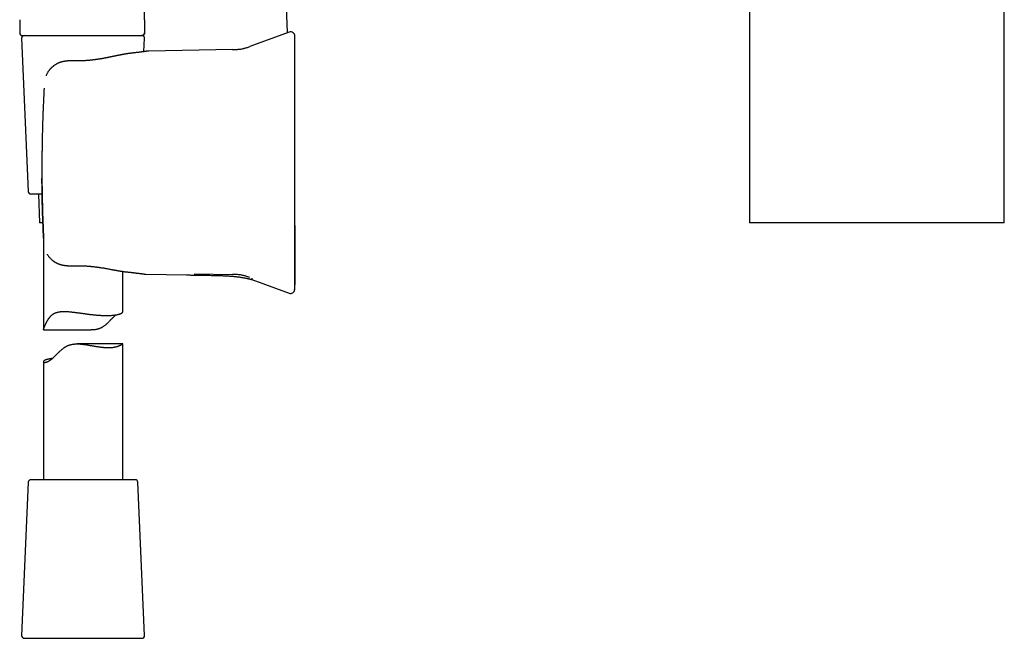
# Model space of a CAD drawing. Header units: millimetres. Extents: x 8 to 651, y 12 to 732.
# Tile 20 of 39: x 119 to 305, y 436 to 553. Entities that reach past the tile are written whole.
import ezdxf

# ---------------------------------------------------------------- set-up
doc = ezdxf.new("R2010")
doc.units = ezdxf.units.MM

msp = doc.modelspace()

# ---------------------------------------------------------------- linework, layer by layer
at = {"color": 7, "linetype": 'Continuous', "lineweight": 30}
for p, q in [((169.6, 550.3), (167.39, 613.64)), ((257.08, 580.77), (257.08, 514.36)), ((305.28, 514.36), (305.28, 580.79)), ((118.93, 552.78), (118.93, 550.28)), ((142.55, 552.78), (142.55, 550.28)), ((119.43, 549.78), (130.12, 549.78)), ((130.12, 549.78), (130.75, 549.78)), ((139.52, 549.78), (142.06, 549.78)), ((169.92, 550.42), (162.5, 547.72)), ((119.3, 549.26), (120.56, 520.26)), ((142.45, 546.74), (142.56, 549.26)), ((159.2, 547.14), (143.36, 546.86)), ((129.33, 545), (129.33, 545)), ((123.54, 539.83), (123.55, 539.83)), ((123.18, 519.78), (121.06, 519.78)), ((122.46, 519.78), (122.65, 514.36)), ((123.43, 511.75), (123.43, 494.14)), ((138.43, 497.51), (138.43, 505.18)), ((142.83, 504.64), (150.48, 504.5)), ((151.98, 504.72), (159.2, 504.59)), ((162.85, 503.65), (169.92, 501.07)), ((123.46, 494.1), (132.44, 494.1)), ((138.42, 491.46), (129.8, 491.46)), ((138.43, 465.78), (138.43, 491.46)), ((123.43, 488.1), (123.43, 465.78)), ((120.56, 465.3), (119.3, 436.3)), ((140.8, 465.78), (121.06, 465.78)), ((142.56, 436.3), (141.3, 465.3)), ((119.8, 435.78), (138.01, 435.78)), ((138.01, 435.78), (142.06, 435.78))]:
    msp.add_line(p, q, dxfattribs=at)
at = {"color": 7, "linetype": 'Continuous', "lineweight": 30, "flags": 128}
msp.add_lwpolyline([(142.55, 552.78), (142.55, 561.28), (142.55, 566.78), (142.55, 572.28), (142.55, 577.78)], dxfattribs=at)
at = {"color": 7, "linetype": 'Continuous', "lineweight": 30}
for centre, radius, start, end in [((119.43, 550.28), 0.5, 180, 270), ((119.8, 549.28), 0.5, 90, 182.4813), ((142.06, 549.28), 0.5, 357.5187, 90), ((170.2, 549.67), 0.8, 0, 110.0029), ((121.06, 520.28), 0.5, 182.4813, 270), ((170.2, 501.82), 0.8, 249.9965, 352.3549), ((121.06, 465.28), 0.5, 90, 177.5187), ((140.8, 465.28), 0.5, 2.4813, 90), ((119.8, 436.28), 0.5, 177.5187, 270), ((142.06, 436.28), 0.5, 270, 2.4813)]:
    msp.add_arc(centre, radius, start, end, dxfattribs=at)
for points, knots in [([(130.75, 549.78), (130.86, 549.78), (131.07, 549.78), (131.39, 549.78), (131.6, 549.78), (131.71, 549.78)], [0, 0, 0, 0, 0.330422, 0.663628, 1, 1, 1, 1]), ([(131.71, 549.78), (131.79, 549.78), (131.96, 549.78), (132.18, 549.78), (132.37, 549.78), (132.55, 549.78), (132.8, 549.78), (133.14, 549.78), (133.49, 549.78), (133.79, 549.78), (134.01, 549.78), (134.21, 549.78), (134.42, 549.78), (134.66, 549.78), (134.83, 549.78), (134.93, 549.78)], [0, 0, 0, 0, 0.078372, 0.146261, 0.20367, 0.250835, 0.309977, 0.433152, 0.562782, 0.637118, 0.708845, 0.771182, 0.833054, 0.909324, 1, 1, 1, 1]), ([(134.93, 549.78), (134.98, 549.78), (135.07, 549.78), (135.2, 549.78), (135.33, 549.78), (135.47, 549.78), (135.6, 549.78), (135.73, 549.78), (135.9, 549.78), (136.11, 549.78), (136.34, 549.78), (136.49, 549.78), (136.56, 549.78)], [0, 0, 0, 0, 0.0840016, 0.1641894, 0.2405677, 0.3224219, 0.4029358, 0.4808684, 0.5637936, 0.715391, 0.860749, 1, 1, 1, 1]), ([(136.56, 549.78), (136.61, 549.78), (136.72, 549.78), (136.86, 549.78), (136.99, 549.78), (137.1, 549.78), (137.21, 549.78), (137.38, 549.78), (137.61, 549.78), (137.91, 549.78), (138.22, 549.78), (138.53, 549.78), (138.87, 549.78), (139.23, 549.78), (139.6, 549.78), (139.94, 549.78), (140.27, 549.78), (140.54, 549.78), (140.76, 549.78), (140.95, 549.78), (141.12, 549.78), (141.28, 549.78), (141.42, 549.78), (141.55, 549.78), (141.67, 549.78), (141.77, 549.78), (141.86, 549.78), (141.92, 549.78), (141.96, 549.78), (141.99, 549.78), (142, 549.78), (142.02, 549.78), (142.02, 549.78), (142.03, 549.78), (142.04, 549.78), (142.05, 549.78), (142.05, 549.78)], [0, 0, 0, 0, 0.016499, 0.03118, 0.044043, 0.05509, 0.065226, 0.078016, 0.1088, 0.139944, 0.176578, 0.213224, 0.249931, 0.299714, 0.349481, 0.39936, 0.449477, 0.499957, 0.535598, 0.571189, 0.606776, 0.642404, 0.678119, 0.713964, 0.749984, 0.786243, 0.82151, 0.855835, 0.888881, 0.904151, 0.92022, 0.937093, 0.948968, 0.963333, 0.980343, 1, 1, 1, 1]), ([(142.05, 549.78), (142.05, 549.78), (142.06, 549.78), (142.07, 549.78), (142.09, 549.78), (142.1, 549.78), (142.11, 549.79), (142.12, 549.79), (142.13, 549.79), (142.15, 549.79), (142.16, 549.79), (142.17, 549.8), (142.19, 549.8), (142.21, 549.81), (142.25, 549.83), (142.3, 549.85), (142.35, 549.89), (142.4, 549.93), (142.44, 549.98), (142.48, 550.04), (142.5, 550.08), (142.52, 550.12), (142.52, 550.15), (142.53, 550.19), (142.54, 550.23), (142.54, 550.26), (142.54, 550.28)], [0, 0, 0, 0, 0.082036, 0.153608, 0.214815, 0.265822, 0.306929, 0.327854, 0.345408, 0.360053, 0.372582, 0.385855, 0.404678, 0.424992, 0.450268, 0.512319, 0.574373, 0.636509, 0.698605, 0.760596, 0.821044, 0.844752, 0.873408, 0.909261, 0.951722, 1, 1, 1, 1]), ([(142.55, 550.28), (142.55, 550.26), (142.55, 550.22), (142.53, 550.16), (142.52, 550.1), (142.49, 550.05), (142.47, 550.01), (142.44, 549.97), (142.4, 549.93), (142.36, 549.89), (142.32, 549.86), (142.28, 549.84), (142.23, 549.81), (142.17, 549.8), (142.11, 549.78), (142.07, 549.78), (142.05, 549.78)], [0, 0, 0, 0, 0.076805, 0.156939, 0.239951, 0.303775, 0.368607, 0.434128, 0.5, 0.565872, 0.631393, 0.696225, 0.760049, 0.843061, 0.923195, 1, 1, 1, 1]), ([(170.99, 501.72), (170.99, 501.72), (170.99, 501.72), (170.99, 501.73), (170.99, 501.74), (170.99, 501.75), (170.99, 501.75), (170.99, 501.76), (170.99, 501.77), (170.99, 501.78), (171, 501.79), (171, 501.8), (171, 501.81), (171, 501.82), (171, 501.83), (171, 501.84), (171, 501.84), (171, 501.85), (171, 501.85), (171, 501.87), (171.01, 501.88), (171.01, 501.9), (171.01, 501.91), (171.01, 501.91), (171.01, 501.92), (171.01, 501.93), (171.01, 501.94), (171.02, 501.95), (171.02, 501.98), (171.02, 502), (171.02, 502.03), (171.02, 502.06), (171.02, 502.09), (171.03, 502.12), (171.03, 502.15), (171.03, 502.19), (171.03, 502.23), (171.03, 502.29), (171.03, 502.36), (171.03, 502.43), (171.03, 502.52), (171.03, 502.63), (171.04, 502.77), (171.04, 502.89), (171.04, 502.98), (171.04, 503.06), (171.04, 503.12), (171.04, 503.19), (171.04, 503.25), (171.04, 503.31), (171.04, 503.37), (171.04, 503.42), (171.05, 503.47), (171.05, 503.52), (171.05, 503.56), (171.05, 503.6), (171.05, 503.64), (171.05, 503.68), (171.05, 503.72), (171.05, 503.75), (171.05, 503.78), (171.05, 503.8), (171.05, 503.81), (171.05, 503.83), (171.05, 503.84), (171.05, 503.84), (171.05, 503.85), (171.05, 503.86), (171.05, 503.86), (171.05, 503.87), (171.05, 503.88), (171.05, 503.89), (171.05, 503.89), (171.05, 503.9), (171.05, 503.91), (171.05, 503.92), (171.06, 503.93), (171.06, 503.94), (171.06, 503.95), (171.06, 503.96), (171.06, 503.97), (171.06, 503.98), (171.06, 503.99), (171.06, 503.99), (171.06, 504), (171.06, 504), (171.06, 504.01), (171.06, 504.02), (171.06, 504.03), (171.06, 504.06), (171.06, 504.09), (171.06, 504.13), (171.06, 504.17), (171.06, 504.22), (171.07, 504.28), (171.07, 504.35), (171.07, 504.42), (171.07, 504.5), (171.07, 504.59), (171.07, 504.7), (171.08, 504.81), (171.08, 504.94), (171.08, 505.05), (171.08, 505.15), (171.08, 505.24), (171.08, 505.32), (171.08, 505.4), (171.08, 505.48), (171.09, 505.56), (171.09, 505.64), (171.09, 505.72), (171.09, 505.78), (171.09, 505.83), (171.09, 505.87), (171.09, 505.91), (171.09, 505.93), (171.09, 505.96), (171.09, 505.97), (171.09, 505.99), (171.09, 506), (171.09, 506.01), (171.09, 506.04), (171.09, 506.07), (171.09, 506.1), (171.09, 506.13), (171.09, 506.16), (171.09, 506.23), (171.09, 506.34), (171.09, 506.49), (171.09, 506.66), (171.09, 506.85), (171.09, 507.05), (171.09, 507.27), (171.09, 507.51), (171.09, 507.72), (171.08, 507.92), (171.08, 508.09), (171.08, 508.26), (171.08, 508.42), (171.08, 508.57), (171.08, 508.73), (171.07, 508.89), (171.07, 509.04), (171.07, 509.19), (171.07, 509.33), (171.07, 509.45), (171.07, 509.57), (171.07, 509.67), (171.07, 509.76), (171.06, 509.85), (171.06, 509.92), (171.06, 509.98), (171.06, 510.04), (171.06, 510.09), (171.06, 510.16), (171.06, 510.23), (171.06, 510.33), (171.06, 510.43), (171.06, 510.55), (171.06, 510.68), (171.06, 510.82), (171.05, 510.97), (171.05, 511.14), (171.05, 511.33), (171.05, 511.53), (171.05, 511.75), (171.05, 511.98), (171.05, 512.22), (171.04, 512.47), (171.04, 512.73), (171.04, 513.01), (171.04, 513.3), (171.04, 513.61), (171.03, 513.93), (171.03, 514.26), (171.03, 514.61), (171.03, 514.97), (171.03, 515.34), (171.03, 515.72), (171.02, 516.12), (171.02, 516.53), (171.02, 516.96), (171.02, 517.4), (171.02, 517.84), (171.02, 518.3), (171.02, 518.77), (171.01, 519.25), (171.01, 519.75), (171.01, 520.26), (171.01, 520.79), (171.01, 521.33), (171.01, 521.88), (171.01, 522.45), (171.01, 523.03), (171.01, 523.61), (171.01, 524.19), (171.01, 524.77), (171.01, 525.36), (171, 525.96), (171, 526.57), (171, 527.18), (171, 527.79), (171, 528.39), (171, 529.01), (171, 529.64), (171, 530.28), (171, 530.92), (171, 531.58), (171, 532.25), (171, 532.93), (171, 533.61), (171, 534.3), (171, 535), (171, 535.7), (171, 536.42), (171, 537.15), (171, 537.9), (171, 538.66), (171, 539.43), (171, 540.2), (171, 540.98), (171, 541.76), (171, 542.56), (171, 543.41), (171, 544.33), (171, 545.31), (171, 546.31), (171, 547.32), (171, 548.22), (171, 548.77), (171, 548.99)], [0, 0, 0, 0, 0.0000585, 0.0002547, 0.0004127, 0.0005812, 0.0007179, 0.0008493, 0.0009875, 0.0013221, 0.0017749, 0.0023667, 0.0031684, 0.004147, 0.0053056, 0.0066461, 0.0081695, 0.0098768, 0.0117057, 0.0216552, 0.0303552, 0.0388822, 0.0410081, 0.043123, 0.0452266, 0.0472393, 0.049103, 0.0508235, 0.0524081, 0.053866, 0.0552091, 0.0561503, 0.0570432, 0.057897, 0.0587223, 0.0595309, 0.0603351, 0.0615584, 0.0628089, 0.0640861, 0.0653935, 0.0678027, 0.0703357, 0.0730076, 0.0743812, 0.0757426, 0.0771136, 0.0785175, 0.0799763, 0.0815093, 0.0831336, 0.0848632, 0.0867099, 0.0886833, 0.0907914, 0.0930406, 0.0957338, 0.0986169, 0.1016949, 0.104972, 0.1084515, 0.1121362, 0.1147348, 0.1174281, 0.1202169, 0.1231016, 0.1260827, 0.129132, 0.132071, 0.1357497, 0.1391801, 0.1423624, 0.1452967, 0.147983, 0.1504215, 0.1526123, 0.1545558, 0.1562524, 0.1577025, 0.1589071, 0.1598679, 0.1604305, 0.1608606, 0.161165, 0.1612757, 0.1613655, 0.1614059, 0.1615968, 0.1618406, 0.1622858, 0.1628813, 0.1636378, 0.16456, 0.1656506, 0.1669112, 0.1683427, 0.1699459, 0.1717212, 0.173669, 0.1760556, 0.1786592, 0.18148, 0.1845182, 0.1865296, 0.1884801, 0.1903248, 0.1920637, 0.1936967, 0.1958345, 0.1977588, 0.1994697, 0.2009671, 0.2019918, 0.2028853, 0.2036477, 0.204279, 0.2047793, 0.2051487, 0.2053875, 0.2055616, 0.2058809, 0.2063767, 0.2069831, 0.2075982, 0.2082207, 0.2088509, 0.2094886, 0.2122285, 0.2151062, 0.2181376, 0.2218176, 0.2257099, 0.2298176, 0.2341432, 0.2386888, 0.2417852, 0.2449714, 0.2480934, 0.251082, 0.2539373, 0.2566591, 0.2597492, 0.2626473, 0.2653532, 0.2678671, 0.2701888, 0.2722822, 0.2741902, 0.2759129, 0.2774503, 0.2788253, 0.2800083, 0.2809991, 0.2819316, 0.2829686, 0.2844852, 0.2861818, 0.2880582, 0.2902684, 0.292685, 0.2953082, 0.2981379, 0.3011742, 0.3046849, 0.3084365, 0.3124289, 0.3166622, 0.3211363, 0.325765, 0.3306259, 0.3357192, 0.3410448, 0.3467186, 0.3526342, 0.3587917, 0.3651912, 0.3718325, 0.3787157, 0.3858408, 0.3931915, 0.400783, 0.4086153, 0.4166885, 0.4250025, 0.4334025, 0.4420348, 0.4508994, 0.4599963, 0.4695183, 0.4792823, 0.4892881, 0.4995358, 0.5100254, 0.5207569, 0.5317303, 0.5421674, 0.5528142, 0.5636708, 0.5747373, 0.5860135, 0.5974995, 0.6085214, 0.6197297, 0.6311246, 0.642706, 0.6544738, 0.6664282, 0.6785691, 0.6908965, 0.7034104, 0.7161109, 0.728766, 0.7416011, 0.7546161, 0.767811, 0.7814306, 0.7952368, 0.8092294, 0.8234086, 0.8377742, 0.8520649, 0.8665355, 0.881186, 0.8960164, 0.9139062, 0.932051, 0.9504507, 0.9691055, 0.9880152, 1, 1, 1, 1]), ([(171, 548.67), (171, 548.72), (171, 548.81), (171, 548.93), (171, 549.05), (171, 549.15), (171, 549.25), (171, 549.33), (171, 549.41), (171, 549.47), (171, 549.53), (171, 549.58), (171, 549.63), (171, 549.65), (171, 549.67), (171, 549.67), (171, 549.67)], [0, 0, 0, 0, 0.070338, 0.140634, 0.210895, 0.281127, 0.351338, 0.42028, 0.489216, 0.55815, 0.627091, 0.70918, 0.791298, 0.873457, 0.955667, 1, 1, 1, 1]), ([(171, 539.74), (171, 539.87), (171, 540.12), (171, 540.49), (171, 540.86), (171, 541.23), (171, 541.57), (171, 541.88), (171, 542.16), (171, 542.43), (171, 542.71), (171, 542.98), (171, 543.26), (171, 543.53), (171, 543.81), (171, 544.07), (171, 544.34), (171, 544.61), (171, 544.89), (171, 545.18), (171, 545.45), (171, 545.71), (171, 545.94), (171, 546.15), (171, 546.36), (171, 546.56), (171, 546.75), (171, 546.93), (171, 547.09), (171, 547.25), (171, 547.4), (171, 547.54), (171, 547.69), (171, 547.84), (171, 547.99), (171, 548.12), (171, 548.25), (171, 548.36), (171, 548.46), (171, 548.54), (171, 548.61), (171, 548.65), (171, 548.67)], [0, 0, 0, 0, 0.0281594, 0.0562594, 0.0843344, 0.1124189, 0.1405109, 0.1625208, 0.1844875, 0.2064279, 0.228359, 0.250298, 0.2736711, 0.2969706, 0.3202178, 0.343434, 0.3666404, 0.3900217, 0.4176049, 0.4451107, 0.4725764, 0.5000397, 0.5233192, 0.5466063, 0.5699238, 0.5932946, 0.6167415, 0.6400392, 0.6618995, 0.683782, 0.7057047, 0.7276855, 0.7497419, 0.7776272, 0.8055236, 0.8334663, 0.8614903, 0.8895867, 0.9171547, 0.9447244, 0.9723286, 1, 1, 1, 1]), ([(139.87, 546.42), (139.84, 546.42), (139.8, 546.41), (139.73, 546.4), (139.67, 546.4), (139.62, 546.39), (139.56, 546.38), (139.51, 546.37), (139.46, 546.37), (139.42, 546.36), (139.39, 546.36), (139.37, 546.36), (139.34, 546.35), (139.31, 546.35), (139.27, 546.34), (139.22, 546.33), (139.16, 546.32), (139.07, 546.31), (138.99, 546.3), (138.91, 546.28), (138.85, 546.27), (138.8, 546.27), (138.76, 546.26), (138.73, 546.25), (138.7, 546.25), (138.67, 546.24), (138.64, 546.24), (138.61, 546.23), (138.56, 546.22), (138.51, 546.21), (138.46, 546.2), (138.41, 546.19), (138.35, 546.18), (138.27, 546.17), (138.19, 546.15), (138.12, 546.14), (138.05, 546.13), (137.99, 546.11), (137.94, 546.1), (137.88, 546.09), (137.83, 546.08), (137.76, 546.07), (137.68, 546.05), (137.59, 546.03), (137.49, 546.01), (137.39, 545.99), (137.28, 545.97), (137.18, 545.95), (137.1, 545.93), (137.03, 545.92), (136.96, 545.9), (136.89, 545.89), (136.83, 545.87), (136.77, 545.86), (136.72, 545.85), (136.68, 545.84), (136.66, 545.84), (136.64, 545.84), (136.62, 545.83), (136.59, 545.82), (136.55, 545.82), (136.51, 545.81), (136.45, 545.8), (136.39, 545.78), (136.33, 545.77), (136.25, 545.75), (136.14, 545.73), (136.01, 545.7), (135.89, 545.68), (135.77, 545.66), (135.65, 545.63), (135.54, 545.61), (135.41, 545.58), (135.27, 545.56), (135.1, 545.52), (134.91, 545.49), (134.74, 545.46), (134.59, 545.43), (134.47, 545.41), (134.36, 545.39), (134.26, 545.37), (134.16, 545.36), (134.08, 545.34), (134.01, 545.33), (133.95, 545.32), (133.89, 545.32), (133.85, 545.31), (133.82, 545.3), (133.79, 545.3), (133.78, 545.3), (133.76, 545.29), (133.73, 545.29), (133.7, 545.29), (133.67, 545.28), (133.63, 545.28), (133.58, 545.27), (133.52, 545.26), (133.46, 545.25), (133.38, 545.24), (133.3, 545.23), (133.19, 545.22), (133.08, 545.2), (132.96, 545.19), (132.83, 545.17), (132.69, 545.15), (132.54, 545.14), (132.38, 545.12), (132.21, 545.1), (132.03, 545.08), (131.84, 545.07), (131.64, 545.05), (131.43, 545.04), (131.21, 545.02), (130.99, 545.01), (130.77, 545), (130.55, 545), (130.32, 544.99), (130.08, 544.99), (129.84, 544.99), (129.59, 544.99), (129.42, 544.99), (129.33, 545)], [0, 0, 0, 0, 0.008371, 0.016065, 0.023093, 0.029786, 0.036318, 0.04269, 0.048683, 0.052612, 0.055814, 0.058436, 0.061422, 0.064939, 0.068987, 0.073566, 0.08249, 0.091828, 0.101545, 0.111639, 0.117077, 0.12229, 0.126891, 0.130881, 0.134262, 0.137033, 0.139764, 0.143437, 0.148141, 0.153795, 0.159525, 0.165088, 0.170485, 0.179951, 0.188855, 0.19706, 0.203743, 0.209822, 0.215392, 0.221044, 0.226881, 0.233014, 0.241575, 0.250987, 0.261249, 0.272096, 0.283219, 0.294618, 0.301465, 0.308406, 0.315443, 0.322564, 0.329136, 0.334786, 0.339516, 0.343325, 0.345571, 0.347325, 0.34937, 0.352099, 0.355512, 0.359609, 0.365303, 0.371273, 0.377123, 0.382851, 0.396005, 0.408477, 0.42027, 0.431236, 0.44198, 0.453224, 0.464976, 0.477233, 0.494037, 0.511688, 0.530192, 0.541091, 0.552004, 0.56218, 0.571575, 0.58019, 0.588029, 0.594013, 0.59945, 0.60434, 0.608614, 0.611154, 0.61289, 0.614351, 0.616064, 0.618316, 0.620892, 0.62387, 0.6275, 0.631802, 0.636777, 0.642423, 0.64874, 0.65678, 0.665696, 0.675485, 0.686147, 0.697682, 0.710088, 0.723365, 0.73722, 0.751909, 0.767432, 0.783787, 0.800974, 0.818991, 0.837838, 0.857513, 0.875885, 0.894921, 0.91462, 0.934981, 0.956, 0.977674, 1, 1, 1, 1]), ([(143.25, 546.85), (143.25, 546.85), (143.25, 546.85), (143.24, 546.85), (143.22, 546.85), (143.2, 546.85), (143.17, 546.84), (143.14, 546.84), (143.11, 546.83), (143.07, 546.83), (143.02, 546.82), (142.98, 546.81), (142.93, 546.81), (142.88, 546.8), (142.83, 546.79), (142.78, 546.79), (142.73, 546.78), (142.68, 546.77), (142.62, 546.76), (142.57, 546.76), (142.52, 546.75), (142.47, 546.74), (142.4, 546.73), (142.32, 546.72), (142.2, 546.71), (142.08, 546.69), (141.94, 546.67), (141.78, 546.65), (141.62, 546.63), (141.44, 546.61), (141.26, 546.58), (141.07, 546.56), (140.89, 546.54), (140.71, 546.52), (140.57, 546.5), (140.47, 546.49), (140.4, 546.48), (140.34, 546.47), (140.28, 546.47), (140.22, 546.46), (140.17, 546.45), (140.13, 546.45), (140.1, 546.45), (140.08, 546.44), (140.07, 546.44), (140.06, 546.44), (140.04, 546.44), (140.02, 546.44), (139.99, 546.43), (139.96, 546.43), (139.91, 546.42), (139.88, 546.42), (139.87, 546.42)], [0, 0, 0, 0, 0.031839, 0.062734, 0.092682, 0.121679, 0.149719, 0.176801, 0.20292, 0.228075, 0.253391, 0.277643, 0.300831, 0.322955, 0.344012, 0.364004, 0.384598, 0.403925, 0.421986, 0.438782, 0.454549, 0.470371, 0.486384, 0.516243, 0.546802, 0.578065, 0.61297, 0.648706, 0.685266, 0.722455, 0.759214, 0.795368, 0.830908, 0.861059, 0.890743, 0.902276, 0.913729, 0.924566, 0.934453, 0.94339, 0.951378, 0.958419, 0.964514, 0.966434, 0.968237, 0.969923, 0.972096, 0.975447, 0.979884, 0.985456, 0.992162, 1, 1, 1, 1]), ([(143.36, 546.86), (143.34, 546.86), (143.31, 546.86), (143.27, 546.86), (143.25, 546.85)], [0, 0, 0, 0, 0.455022, 1, 1, 1, 1]), ([(159.2, 547.14), (159.29, 547.14), (159.47, 547.14), (159.74, 547.15), (160.01, 547.16), (160.27, 547.18), (160.54, 547.2), (160.81, 547.24), (161.07, 547.28), (161.32, 547.34), (161.56, 547.4), (161.8, 547.47), (162.03, 547.55), (162.27, 547.63), (162.42, 547.69), (162.5, 547.72)], [0, 0, 0, 0, 0.079811, 0.159653, 0.239557, 0.319581, 0.399821, 0.480268, 0.5607, 0.63423, 0.7075, 0.780637, 0.853741, 0.926859, 1, 1, 1, 1]), ([(129.33, 544.99), (129.27, 545), (129.16, 545), (128.99, 545), (128.83, 545), (128.69, 545), (128.55, 545), (128.43, 545), (128.31, 544.99), (128.21, 544.99), (128.12, 544.98), (128.05, 544.98), (127.98, 544.97), (127.92, 544.97), (127.88, 544.97), (127.85, 544.96), (127.82, 544.96), (127.8, 544.96), (127.78, 544.96), (127.75, 544.95), (127.72, 544.95), (127.68, 544.94), (127.64, 544.94), (127.59, 544.93), (127.53, 544.92), (127.46, 544.91), (127.38, 544.9), (127.29, 544.88), (127.18, 544.86), (127.08, 544.84), (126.99, 544.82), (126.91, 544.8), (126.84, 544.78), (126.78, 544.76), (126.73, 544.75), (126.68, 544.73), (126.63, 544.72), (126.57, 544.7), (126.5, 544.67), (126.42, 544.64), (126.31, 544.6), (126.18, 544.54), (126.04, 544.47), (125.89, 544.4), (125.74, 544.31), (125.61, 544.23), (125.52, 544.16), (125.46, 544.12), (125.41, 544.09), (125.36, 544.05), (125.33, 544.02), (125.3, 544), (125.27, 543.98), (125.26, 543.97), (125.24, 543.95), (125.21, 543.94), (125.19, 543.91), (125.15, 543.88), (125.11, 543.85), (125.07, 543.81), (125.02, 543.77), (124.97, 543.72), (124.92, 543.67), (124.85, 543.61), (124.77, 543.53), (124.68, 543.42), (124.58, 543.31), (124.48, 543.19), (124.38, 543.05), (124.28, 542.91), (124.19, 542.76), (124.1, 542.59), (124.02, 542.42), (123.95, 542.27), (123.92, 542.18), (123.91, 542.16)], [0, 0, 0, 0, 0.0263623, 0.0511171, 0.0742488, 0.0957454, 0.1155976, 0.1337978, 0.1503396, 0.165217, 0.1784244, 0.1899562, 0.1998068, 0.2079712, 0.2138505, 0.2186172, 0.2227195, 0.2261659, 0.2289666, 0.2323142, 0.2370086, 0.2424978, 0.2491248, 0.256894, 0.265811, 0.2757412, 0.2855854, 0.3023658, 0.3181181, 0.3328275, 0.3464714, 0.3590157, 0.3701541, 0.3786542, 0.3860274, 0.3935854, 0.4021525, 0.4117399, 0.4221302, 0.432775, 0.4529103, 0.4738828, 0.495748, 0.5218161, 0.549213, 0.5779393, 0.5890533, 0.6002555, 0.6103857, 0.6190938, 0.6263704, 0.6322087, 0.6366044, 0.6395547, 0.6428707, 0.6475508, 0.653613, 0.6605797, 0.668772, 0.6781895, 0.6884052, 0.6989336, 0.7097705, 0.7209119, 0.7421108, 0.7642775, 0.7873644, 0.813055, 0.8396492, 0.8670476, 0.8951885, 0.9239864, 0.9557396, 0.9881523, 1, 1, 1, 1]), ([(123.54, 539.83), (123.51, 539.22), (123.45, 538.01), (123.37, 536.18), (123.3, 534.36), (123.24, 532.53), (123.2, 530.7), (123.17, 529.48), (123.16, 528.87)], [0, 0, 0, 0, 0.166677, 0.333339, 0.499994, 0.66665, 0.833316, 1, 1, 1, 1]), ([(171, 511.75), (171, 512.07), (171, 512.73), (171, 513.71), (171, 514.69), (171, 515.67), (171, 516.64), (171, 517.61), (171, 518.58), (171, 519.54), (171, 520.57), (171, 521.66), (171, 522.81), (171, 523.97), (171, 525.12), (171, 526.28), (171, 527.43), (171, 528.59), (171, 529.74), (171, 530.89), (171, 532.04), (171, 533.19), (171, 534.32), (171, 535.42), (171, 536.5), (171, 537.58), (171, 538.66), (171, 539.38), (171, 539.74)], [0, 0, 0, 0, 0.035169, 0.070317, 0.105447, 0.140564, 0.175669, 0.21014, 0.244608, 0.279075, 0.313546, 0.35459, 0.395649, 0.436729, 0.477834, 0.518961, 0.560066, 0.601145, 0.642203, 0.683248, 0.724283, 0.765316, 0.80635, 0.845047, 0.883756, 0.922481, 0.961228, 1, 1, 1, 1]), ([(123.16, 528.87), (123.16, 528.58), (123.15, 528.01), (123.14, 527.14), (123.14, 526.27), (123.13, 525.4), (123.13, 524.54), (123.13, 523.67), (123.14, 523.09), (123.14, 522.8)], [0, 0, 0, 0, 0.142929, 0.285786, 0.428599, 0.571397, 0.71421, 0.857068, 1, 1, 1, 1]), ([(123.14, 522.8), (123.14, 522.26), (123.15, 521.17), (123.18, 519.55), (123.21, 517.93), (123.26, 516.31), (123.31, 514.68), (123.37, 513.06), (123.42, 511.98), (123.44, 511.44)], [0, 0, 0, 0, 0.142876, 0.285734, 0.428582, 0.571426, 0.714273, 0.857129, 1, 1, 1, 1]), ([(123.44, 511.44), (123.43, 511.81), (123.39, 512.54), (123.35, 513.64), (123.31, 514.73), (123.27, 515.8), (123.24, 516.87), (123.21, 517.91), (123.19, 518.92), (123.17, 519.9), (123.16, 520.87), (123.15, 521.84), (123.14, 522.48), (123.14, 522.8)], [0, 0, 0, 0, 0.09735, 0.193872, 0.289565, 0.384431, 0.47847, 0.571682, 0.658812, 0.745208, 0.830871, 0.915801, 1, 1, 1, 1]), ([(123.32, 514.36), (123.3, 514.36), (123.25, 514.36), (123.17, 514.36), (123.09, 514.36), (123.02, 514.36), (122.97, 514.36), (122.91, 514.36), (122.87, 514.36), (122.83, 514.36), (122.79, 514.36), (122.76, 514.36), (122.72, 514.36), (122.69, 514.36), (122.67, 514.36), (122.66, 514.36), (122.65, 514.36), (122.65, 514.36), (122.65, 514.36)], [0, 0, 0, 0, 0.04243, 0.120857, 0.199277, 0.258433, 0.317588, 0.376789, 0.435991, 0.494246, 0.552502, 0.610801, 0.6691, 0.751278, 0.833464, 0.915642, 0.998103, 1, 1, 1, 1]), ([(305.28, 514.36), (305.28, 514.36), (305.28, 514.36), (305.27, 514.36), (305.25, 514.36), (305.21, 514.36), (305.17, 514.36), (305.11, 514.36), (305.03, 514.36), (304.95, 514.36), (304.85, 514.36), (304.74, 514.36), (304.61, 514.36), (304.48, 514.36), (304.33, 514.36), (304.18, 514.36), (304.02, 514.36), (303.84, 514.36), (303.65, 514.36), (303.46, 514.36), (303.25, 514.36), (303.03, 514.36), (302.8, 514.36), (302.55, 514.36), (302.29, 514.36), (302.01, 514.36), (301.73, 514.36), (301.43, 514.36), (301.12, 514.36), (300.82, 514.36), (300.5, 514.36), (300.18, 514.36), (299.85, 514.36), (299.51, 514.36), (299.16, 514.36), (298.8, 514.36), (298.43, 514.36), (298.05, 514.36), (297.66, 514.36), (297.25, 514.36), (296.83, 514.36), (296.4, 514.36), (295.96, 514.36), (295.53, 514.36), (295.09, 514.36), (294.65, 514.36), (294.2, 514.36), (293.75, 514.36), (293.29, 514.36), (292.83, 514.36), (292.36, 514.36), (291.88, 514.36), (291.4, 514.36), (290.91, 514.36), (290.4, 514.36), (289.88, 514.36), (289.36, 514.36), (288.83, 514.36), (288.3, 514.36), (287.78, 514.36), (287.27, 514.36), (286.75, 514.36), (286.23, 514.36), (285.7, 514.36), (285.18, 514.36), (284.65, 514.36), (284.12, 514.36), (283.59, 514.36), (283.05, 514.36), (282.5, 514.36), (281.94, 514.36), (281.38, 514.36), (280.82, 514.36), (280.27, 514.36), (279.72, 514.36), (279.19, 514.36), (278.66, 514.36), (278.13, 514.36), (277.6, 514.36), (277.08, 514.36), (276.55, 514.36), (276.03, 514.36), (275.51, 514.36), (274.98, 514.36), (274.45, 514.36), (273.92, 514.36), (273.38, 514.36), (272.85, 514.36), (272.34, 514.36), (271.84, 514.36), (271.35, 514.36), (270.86, 514.36), (270.38, 514.36), (269.91, 514.36), (269.44, 514.36), (268.98, 514.36), (268.53, 514.36), (268.07, 514.36), (267.62, 514.36), (267.17, 514.36), (266.72, 514.36), (266.28, 514.36), (265.84, 514.36), (265.42, 514.36), (265.01, 514.36), (264.62, 514.36), (264.24, 514.36), (263.86, 514.36), (263.5, 514.36), (263.14, 514.36), (262.79, 514.36), (262.45, 514.36), (262.12, 514.36), (261.8, 514.36), (261.47, 514.36), (261.16, 514.36), (260.85, 514.36), (260.56, 514.36), (260.28, 514.36), (260.01, 514.36), (259.76, 514.36), (259.52, 514.36), (259.3, 514.36), (259.08, 514.36), (258.87, 514.36), (258.68, 514.36), (258.49, 514.36), (258.32, 514.36), (258.15, 514.36), (258, 514.36), (257.85, 514.36), (257.72, 514.36), (257.59, 514.36), (257.49, 514.36), (257.4, 514.36), (257.32, 514.36), (257.25, 514.36), (257.19, 514.36), (257.15, 514.36), (257.11, 514.36), (257.09, 514.36), (257.08, 514.36), (257.08, 514.36), (257.08, 514.36)], [0, 0, 0, 0, 0.003485, 0.010515, 0.017544, 0.024577, 0.03161, 0.038643, 0.045672, 0.053065, 0.06046, 0.067857, 0.075252, 0.082645, 0.089674, 0.096705, 0.103737, 0.110768, 0.117797, 0.124826, 0.131858, 0.13889, 0.145922, 0.152951, 0.160342, 0.167736, 0.175131, 0.182525, 0.189916, 0.196948, 0.203983, 0.211018, 0.218053, 0.225085, 0.232117, 0.239152, 0.246188, 0.253223, 0.260256, 0.26765, 0.275047, 0.282445, 0.289842, 0.297236, 0.304276, 0.311319, 0.318363, 0.325406, 0.332446, 0.339486, 0.346529, 0.353573, 0.360616, 0.367657, 0.375059, 0.382463, 0.389869, 0.397274, 0.404676, 0.411724, 0.418775, 0.425826, 0.432877, 0.439925, 0.446973, 0.454024, 0.461075, 0.468126, 0.475174, 0.482583, 0.489996, 0.497409, 0.504822, 0.512231, 0.519275, 0.526322, 0.53337, 0.540417, 0.547461, 0.554505, 0.561552, 0.568599, 0.575646, 0.58269, 0.590096, 0.597504, 0.604913, 0.612322, 0.619727, 0.626761, 0.633798, 0.640836, 0.647873, 0.654907, 0.661941, 0.668978, 0.676015, 0.683052, 0.690086, 0.697481, 0.70488, 0.71228, 0.719678, 0.727074, 0.734104, 0.741137, 0.748171, 0.755204, 0.762235, 0.769265, 0.776298, 0.783331, 0.790364, 0.797394, 0.804787, 0.812183, 0.81958, 0.826976, 0.834369, 0.841398, 0.848429, 0.855461, 0.862492, 0.86952, 0.876549, 0.88358, 0.890613, 0.897644, 0.904673, 0.912064, 0.919457, 0.926852, 0.934246, 0.941637, 0.94867, 0.955704, 0.96274, 0.969775, 0.976807, 0.98384, 0.990875, 0.997911, 1, 1, 1, 1]), ([(171, 502.82), (171, 502.84), (171, 502.88), (171, 502.95), (171, 503.04), (171, 503.14), (171, 503.24), (171, 503.35), (171, 503.45), (171, 503.56), (171, 503.68), (171, 503.81), (171, 503.96), (171, 504.11), (171, 504.27), (171, 504.43), (171, 504.61), (171, 504.81), (171, 505.02), (171, 505.26), (171, 505.51), (171, 505.76), (171, 506), (171, 506.23), (171, 506.47), (171, 506.72), (171, 506.97), (171, 507.22), (171, 507.48), (171, 507.73), (171, 507.99), (171, 508.25), (171, 508.54), (171, 508.86), (171, 509.21), (171, 509.56), (171, 509.92), (171, 510.28), (171, 510.64), (171, 511.01), (171, 511.38), (171, 511.62), (171, 511.75)], [0, 0, 0, 0, 0.0281594, 0.0562594, 0.0843344, 0.1124189, 0.1405109, 0.1625208, 0.1844875, 0.2064279, 0.228359, 0.250298, 0.2736711, 0.2969706, 0.3202178, 0.343434, 0.3666404, 0.3900217, 0.4176049, 0.4451107, 0.4725764, 0.5000397, 0.5233192, 0.5466063, 0.5699238, 0.5932946, 0.6167415, 0.6400392, 0.6618995, 0.683782, 0.7057047, 0.7276855, 0.7497419, 0.7776272, 0.8055236, 0.8334663, 0.8614903, 0.8895867, 0.9171547, 0.9447244, 0.9723286, 1, 1, 1, 1]), ([(124.11, 508.44), (124.12, 508.42), (124.16, 508.35), (124.24, 508.23), (124.35, 508.08), (124.47, 507.94), (124.59, 507.79), (124.73, 507.65), (124.87, 507.5), (125.01, 507.39), (125.12, 507.29), (125.21, 507.22), (125.29, 507.16), (125.37, 507.1), (125.43, 507.06), (125.48, 507.03), (125.52, 507), (125.55, 506.98), (125.58, 506.96), (125.59, 506.95), (125.61, 506.94), (125.62, 506.93), (125.65, 506.92), (125.67, 506.9), (125.71, 506.88), (125.75, 506.86), (125.8, 506.83), (125.85, 506.81), (125.9, 506.78), (125.96, 506.75), (126.05, 506.7), (126.16, 506.65), (126.28, 506.6), (126.39, 506.56), (126.47, 506.54), (126.53, 506.52), (126.59, 506.5), (126.65, 506.48), (126.71, 506.46), (126.76, 506.45), (126.8, 506.43), (126.84, 506.43), (126.86, 506.42), (126.88, 506.42), (126.9, 506.41), (126.93, 506.4), (126.97, 506.39), (127.01, 506.39), (127.07, 506.37), (127.15, 506.36), (127.24, 506.34), (127.36, 506.32), (127.49, 506.3), (127.63, 506.29), (127.75, 506.28), (127.83, 506.27), (127.87, 506.27), (127.92, 506.26), (127.97, 506.26), (128, 506.26), (128.03, 506.25), (128.05, 506.25), (128.06, 506.25), (128.08, 506.25), (128.09, 506.25), (128.12, 506.25), (128.15, 506.25), (128.2, 506.25), (128.27, 506.24), (128.35, 506.24), (128.44, 506.24), (128.54, 506.24), (128.66, 506.24), (128.79, 506.24), (128.93, 506.24), (129.09, 506.24), (129.2, 506.25), (129.25, 506.25)], [0, 0, 0, 0, 0.010114, 0.042977, 0.075912, 0.108814, 0.141572, 0.177959, 0.213895, 0.249253, 0.269788, 0.290058, 0.308842, 0.325441, 0.337131, 0.347444, 0.356387, 0.363971, 0.368046, 0.37159, 0.374604, 0.377347, 0.380978, 0.387097, 0.394799, 0.403186, 0.411995, 0.421221, 0.430858, 0.4409, 0.459425, 0.479424, 0.501411, 0.525353, 0.535286, 0.545512, 0.556029, 0.566837, 0.57765, 0.586877, 0.594283, 0.599882, 0.603461, 0.606525, 0.610589, 0.615667, 0.621755, 0.628849, 0.636945, 0.652942, 0.668466, 0.683491, 0.709106, 0.733384, 0.757573, 0.765298, 0.773039, 0.780794, 0.788403, 0.794759, 0.799653, 0.802474, 0.804394, 0.805989, 0.808675, 0.812517, 0.817514, 0.826189, 0.837007, 0.849963, 0.865053, 0.88227, 0.90161, 0.923064, 0.946623, 0.972273, 1, 1, 1, 1]), ([(171, 503.4), (171, 503.44), (171, 503.55), (171, 503.74), (171, 503.96), (171, 504.17), (171, 504.37), (171, 504.57), (171, 504.76), (171, 504.94), (171, 505.14), (171, 505.37), (171, 505.62), (171, 505.87), (171, 506.12), (171, 506.36), (171, 506.6), (171, 506.82), (171, 507.02), (171, 507.19), (171, 507.32), (171, 507.42), (171, 507.52), (171, 507.61), (171, 507.7), (171, 507.78), (171, 507.86), (171, 507.92), (171, 507.98), (171, 508.02), (171, 508.06), (171, 508.08), (171, 508.1), (171, 508.1), (171, 508.1)], [0, 0, 0, 0, 0.019871, 0.05987, 0.098661, 0.136291, 0.17281, 0.208274, 0.242743, 0.276283, 0.309098, 0.358093, 0.407289, 0.456745, 0.506517, 0.556661, 0.607233, 0.652132, 0.697438, 0.743187, 0.764917, 0.786757, 0.808709, 0.830737, 0.851879, 0.87321, 0.893124, 0.911686, 0.928978, 0.945102, 0.960182, 0.974371, 0.987852, 1, 1, 1, 1]), ([(129.25, 506.25), (129.36, 506.25), (129.56, 506.26), (129.86, 506.26), (130.15, 506.26), (130.44, 506.25), (130.72, 506.25), (130.98, 506.24), (131.24, 506.22), (131.48, 506.21), (131.72, 506.19), (131.96, 506.17), (132.19, 506.15), (132.42, 506.13), (132.63, 506.11), (132.83, 506.09), (133.02, 506.07), (133.2, 506.05), (133.37, 506.03), (133.53, 506.01), (133.69, 505.98), (133.83, 505.96), (133.97, 505.94), (134.11, 505.92), (134.31, 505.89), (134.59, 505.85), (134.93, 505.79), (135.26, 505.73), (135.59, 505.68), (135.92, 505.62), (136.16, 505.57), (136.31, 505.54), (136.38, 505.53), (136.45, 505.52), (136.52, 505.5), (136.58, 505.49), (136.64, 505.48), (136.68, 505.47), (136.71, 505.47), (136.73, 505.47), (136.75, 505.46), (136.77, 505.46), (136.8, 505.45), (136.84, 505.44), (136.89, 505.44), (136.94, 505.43), (137, 505.42), (137.06, 505.4), (137.14, 505.39), (137.22, 505.37), (137.32, 505.36), (137.41, 505.34), (137.5, 505.33), (137.58, 505.31), (137.65, 505.3), (137.71, 505.29), (137.77, 505.28), (137.83, 505.27), (137.89, 505.26), (137.97, 505.25), (138.04, 505.24), (138.11, 505.22), (138.19, 505.21), (138.26, 505.2), (138.33, 505.19), (138.4, 505.18), (138.46, 505.17), (138.51, 505.16), (138.55, 505.16), (138.59, 505.15), (138.64, 505.14), (138.7, 505.14), (138.76, 505.13), (138.81, 505.12), (138.86, 505.12), (138.9, 505.11), (138.95, 505.11), (139.01, 505.1), (139.06, 505.09), (139.13, 505.08), (139.18, 505.08), (139.2, 505.08)], [0, 0, 0, 0, 0.028758, 0.056705, 0.083834, 0.110142, 0.135627, 0.159852, 0.183278, 0.205903, 0.227727, 0.250171, 0.271697, 0.292304, 0.31199, 0.330756, 0.348599, 0.36552, 0.381516, 0.397282, 0.412032, 0.425762, 0.438754, 0.451648, 0.464468, 0.498453, 0.53199, 0.565086, 0.597712, 0.631804, 0.665155, 0.672538, 0.679883, 0.68719, 0.694458, 0.701383, 0.707274, 0.712105, 0.714688, 0.716817, 0.718535, 0.720826, 0.724107, 0.72838, 0.733316, 0.739136, 0.745774, 0.752473, 0.759014, 0.770304, 0.781092, 0.791376, 0.801142, 0.810092, 0.817415, 0.823961, 0.830252, 0.837199, 0.844808, 0.852955, 0.861615, 0.870004, 0.878517, 0.886875, 0.895079, 0.903119, 0.910488, 0.916033, 0.9209, 0.926095, 0.932089, 0.93886, 0.945843, 0.952783, 0.958205, 0.963601, 0.96925, 0.975703, 0.982977, 0.991075, 1, 1, 1, 1]), ([(139.2, 505.08), (139.27, 505.07), (139.4, 505.06), (139.59, 505.04), (139.77, 505.02), (139.93, 505), (140.09, 504.98), (140.24, 504.96), (140.39, 504.95), (140.53, 504.93), (140.66, 504.91), (140.78, 504.9), (140.9, 504.89), (141, 504.87), (141.1, 504.86), (141.19, 504.85), (141.27, 504.84), (141.34, 504.83), (141.4, 504.82), (141.46, 504.82), (141.5, 504.81), (141.54, 504.81), (141.59, 504.8), (141.63, 504.79), (141.69, 504.79), (141.75, 504.78), (141.81, 504.77), (141.87, 504.76), (141.94, 504.75), (142, 504.75), (142.06, 504.74), (142.13, 504.73), (142.19, 504.72), (142.25, 504.71), (142.31, 504.7), (142.37, 504.7), (142.43, 504.69), (142.49, 504.68), (142.54, 504.67), (142.59, 504.67), (142.63, 504.66), (142.66, 504.66), (142.69, 504.65), (142.71, 504.65), (142.72, 504.65), (142.73, 504.65), (142.73, 504.65)], [0, 0, 0, 0, 0.030334, 0.059764, 0.088273, 0.115848, 0.142477, 0.16815, 0.192856, 0.218909, 0.243774, 0.267446, 0.289919, 0.311189, 0.331252, 0.350107, 0.367754, 0.38419, 0.399417, 0.410533, 0.420903, 0.430784, 0.441279, 0.452511, 0.467028, 0.482612, 0.49926, 0.516983, 0.535798, 0.555707, 0.575481, 0.596229, 0.617951, 0.640648, 0.664319, 0.690488, 0.71775, 0.746101, 0.775539, 0.806058, 0.837653, 0.868422, 0.900136, 0.932786, 0.966367, 1, 1, 1, 1]), ([(142.73, 504.65), (142.75, 504.64), (142.78, 504.64), (142.82, 504.64), (142.83, 504.64)], [0, 0, 0, 0, 0.55125, 1, 1, 1, 1]), ([(150.48, 504.5), (150.52, 504.5), (150.63, 504.5), (150.8, 504.5), (150.98, 504.5), (151.16, 504.5), (151.31, 504.49), (151.46, 504.49), (151.59, 504.49), (151.71, 504.49), (151.82, 504.49), (151.91, 504.49), (152.01, 504.49), (152.1, 504.48), (152.19, 504.48), (152.29, 504.48), (152.39, 504.48), (152.54, 504.48), (152.72, 504.48), (152.96, 504.47), (153.21, 504.47), (153.46, 504.46), (153.73, 504.46), (154.12, 504.45), (154.62, 504.44), (155.23, 504.43), (155.84, 504.42), (156.43, 504.4), (156.97, 504.38), (157.44, 504.37), (157.85, 504.35), (158.26, 504.32), (158.65, 504.3), (159.01, 504.27), (159.33, 504.25), (159.62, 504.22), (159.9, 504.19), (160.18, 504.16), (160.44, 504.12), (160.69, 504.09), (160.93, 504.05), (161.17, 504.01), (161.42, 503.97), (161.67, 503.92), (161.89, 503.88), (162.08, 503.83), (162.23, 503.8), (162.38, 503.77), (162.5, 503.74), (162.59, 503.71), (162.67, 503.69), (162.75, 503.67), (162.81, 503.66), (162.84, 503.65), (162.85, 503.65)], [0, 0, 0, 0, 0.010024, 0.025864, 0.040682, 0.054478, 0.067253, 0.078806, 0.089373, 0.098954, 0.107551, 0.115307, 0.122557, 0.130017, 0.13769, 0.145576, 0.153676, 0.16199, 0.179995, 0.198927, 0.218785, 0.23957, 0.26128, 0.283917, 0.333487, 0.382563, 0.431131, 0.47919, 0.526736, 0.560311, 0.593548, 0.626058, 0.65779, 0.688748, 0.712531, 0.735841, 0.75868, 0.781051, 0.803343, 0.822348, 0.841754, 0.861566, 0.881788, 0.902426, 0.923431, 0.936762, 0.94933, 0.961132, 0.972165, 0.978707, 0.984943, 0.991327, 0.998448, 1, 1, 1, 1]), ([(162.5, 504.01), (162.37, 504.06), (162.1, 504.16), (161.75, 504.27), (161.44, 504.36), (161.16, 504.43), (160.88, 504.48), (160.6, 504.52), (160.32, 504.55), (159.99, 504.57), (159.62, 504.58), (159.34, 504.59), (159.2, 504.59)], [0, 0, 0, 0, 0.123676, 0.247785, 0.330867, 0.414405, 0.498384, 0.5825, 0.666419, 0.750037, 0.875126, 1, 1, 1, 1]), ([(162.85, 503.88), (162.85, 503.85), (162.85, 503.78), (162.85, 503.72), (162.85, 503.67), (162.85, 503.65), (162.85, 503.65), (162.85, 503.65)], [0, 0, 0, 0, 0.2239985, 0.4479982, 0.6719986, 0.8959996, 1, 1, 1, 1]), ([(170.95, 501.74), (170.95, 501.74), (170.95, 501.74), (170.95, 501.75), (170.95, 501.77), (170.96, 501.79), (170.97, 501.83), (170.98, 501.88), (170.99, 501.92), (170.99, 501.94)], [0, 0, 0, 0, 0.101649, 0.214478, 0.330736, 0.451599, 0.621668, 0.803896, 1, 1, 1, 1]), ([(170.99, 501.72), (170.99, 501.72), (170.99, 501.72), (170.99, 501.72), (170.99, 501.72), (170.99, 501.72), (170.98, 501.72), (170.98, 501.72), (170.98, 501.72), (170.97, 501.73), (170.97, 501.73), (170.96, 501.73), (170.96, 501.73), (170.96, 501.74), (170.95, 501.74), (170.95, 501.74), (170.95, 501.74)], [0, 0, 0, 0, 0.120223, 0.218854, 0.31739, 0.415839, 0.5137, 0.610313, 0.66478, 0.720194, 0.776286, 0.83086, 0.872339, 0.916812, 0.959474, 1, 1, 1, 1]), ([(170.99, 501.94), (170.99, 501.96), (171, 502), (171, 502.03), (171, 502.05)], [0, 0, 0, 0, 0.5, 1, 1, 1, 1]), ([(171, 502.05), (171, 502.08), (171, 502.13), (171, 502.22), (171, 502.31), (171, 502.42), (171, 502.54), (171, 502.68), (171, 502.77), (171, 502.82)], [0, 0, 0, 0, 0.142897, 0.285754, 0.428587, 0.571413, 0.714246, 0.857103, 1, 1, 1, 1]), ([(123.46, 494.1), (123.46, 494.1), (123.45, 494.1), (123.44, 494.1), (123.43, 494.11), (123.43, 494.13), (123.43, 494.15), (123.43, 494.18), (123.44, 494.21), (123.45, 494.25), (123.47, 494.29), (123.49, 494.35), (123.51, 494.41), (123.53, 494.47), (123.56, 494.54), (123.59, 494.61), (123.62, 494.7), (123.65, 494.78), (123.69, 494.87), (123.74, 494.98), (123.8, 495.11), (123.86, 495.25), (123.92, 495.38), (123.98, 495.5), (124.04, 495.62), (124.11, 495.75), (124.2, 495.9), (124.29, 496.05), (124.37, 496.18), (124.45, 496.3), (124.54, 496.42), (124.64, 496.55), (124.73, 496.66), (124.83, 496.76), (124.91, 496.84), (125.01, 496.93), (125.13, 497.02), (125.26, 497.11), (125.39, 497.19), (125.53, 497.26), (125.68, 497.32), (125.83, 497.38), (125.99, 497.43), (126.16, 497.47), (126.32, 497.51), (126.49, 497.54), (126.67, 497.56), (126.85, 497.58), (127.03, 497.59), (127.22, 497.59), (127.43, 497.59), (127.67, 497.59), (127.93, 497.58), (128.19, 497.56), (128.46, 497.54), (128.74, 497.51), (129.02, 497.48), (129.3, 497.44), (129.58, 497.41), (129.87, 497.37), (130.15, 497.33), (130.44, 497.29), (130.73, 497.25), (131.02, 497.21), (131.32, 497.17), (131.61, 497.13), (131.91, 497.09), (132.21, 497.05), (132.49, 497.02), (132.73, 497), (132.93, 496.97), (133.14, 496.95), (133.34, 496.93), (133.55, 496.92), (133.73, 496.9), (133.9, 496.89), (134.05, 496.88), (134.19, 496.87), (134.38, 496.86), (134.61, 496.85), (134.87, 496.84), (135.13, 496.83), (135.39, 496.83), (135.63, 496.83), (135.83, 496.84), (135.99, 496.84), (136.11, 496.85), (136.22, 496.85), (136.36, 496.86), (136.54, 496.88), (136.73, 496.9), (136.92, 496.92), (137.09, 496.95), (137.26, 496.97), (137.42, 497.01), (137.57, 497.04), (137.7, 497.08), (137.83, 497.11), (137.94, 497.15), (138.04, 497.19), (138.14, 497.24), (138.22, 497.28), (138.28, 497.32), (138.34, 497.37), (138.38, 497.41), (138.41, 497.45), (138.42, 497.48), (138.43, 497.5), (138.43, 497.51), (138.43, 497.51)], [0, 0, 0, 0, 0.002639, 0.011674, 0.018326, 0.02498, 0.031631, 0.038379, 0.045131, 0.051879, 0.058734, 0.065605, 0.072255, 0.078908, 0.085558, 0.0923, 0.099043, 0.105785, 0.112594, 0.119408, 0.129904, 0.140412, 0.148327, 0.156241, 0.164167, 0.172092, 0.182598, 0.193108, 0.201162, 0.209215, 0.217284, 0.225354, 0.236318, 0.241813, 0.247307, 0.255756, 0.264222, 0.272816, 0.281411, 0.290077, 0.298744, 0.307546, 0.316367, 0.324816, 0.333281, 0.341852, 0.350424, 0.359049, 0.367675, 0.376402, 0.38514, 0.396392, 0.407667, 0.419097, 0.430527, 0.442035, 0.453544, 0.4652, 0.476875, 0.488336, 0.499814, 0.511421, 0.523027, 0.534702, 0.546377, 0.558184, 0.57001, 0.582509, 0.59503, 0.603495, 0.611961, 0.620426, 0.628956, 0.637487, 0.646017, 0.652508, 0.659, 0.665505, 0.67201, 0.684109, 0.69623, 0.708522, 0.720813, 0.733197, 0.745581, 0.751862, 0.758143, 0.764437, 0.77073, 0.782558, 0.794407, 0.80641, 0.818412, 0.830498, 0.842583, 0.854825, 0.867089, 0.87917, 0.891272, 0.903525, 0.915778, 0.928112, 0.940446, 0.952937, 0.965449, 0.977942, 0.990457, 0.998926, 1, 1, 1, 1]), ([(137.08, 496.94), (137.06, 496.93), (137.01, 496.88), (136.91, 496.79), (136.79, 496.67), (136.66, 496.54), (136.53, 496.41), (136.42, 496.28), (136.31, 496.17), (136.2, 496.05), (136.08, 495.93), (135.94, 495.78), (135.8, 495.64), (135.67, 495.51), (135.55, 495.4), (135.43, 495.28), (135.28, 495.15), (135.12, 495.02), (134.95, 494.89), (134.79, 494.78), (134.65, 494.68), (134.5, 494.59), (134.35, 494.51), (134.19, 494.43), (134.02, 494.36), (133.85, 494.3), (133.68, 494.25), (133.5, 494.2), (133.32, 494.17), (133.14, 494.14), (132.95, 494.12), (132.76, 494.11), (132.59, 494.1), (132.48, 494.1), (132.44, 494.1)], [0, 0, 0, 0, 0.016622, 0.051161, 0.085765, 0.124771, 0.163832, 0.193268, 0.222704, 0.252186, 0.281668, 0.320706, 0.359762, 0.389702, 0.419641, 0.449624, 0.479606, 0.520323, 0.561094, 0.590429, 0.619798, 0.649517, 0.679234, 0.709183, 0.739131, 0.76956, 0.800078, 0.829419, 0.858832, 0.888727, 0.918622, 0.948756, 0.97889, 1, 1, 1, 1]), ([(125.09, 488.69), (125.08, 488.69), (125.01, 488.68), (124.89, 488.67), (124.71, 488.64), (124.55, 488.62), (124.39, 488.59), (124.25, 488.56), (124.12, 488.52), (123.99, 488.49), (123.88, 488.45), (123.78, 488.41), (123.7, 488.37), (123.62, 488.33), (123.56, 488.28), (123.51, 488.24), (123.47, 488.2), (123.44, 488.16), (123.43, 488.12), (123.43, 488.08), (123.44, 488.06), (123.45, 488.04), (123.47, 488.02), (123.49, 488), (123.53, 487.99), (123.56, 487.98), (123.6, 487.97), (123.63, 487.97), (123.67, 487.97), (123.72, 487.97), (123.78, 487.98), (123.85, 487.99), (123.92, 488.01), (124, 488.03), (124.09, 488.06), (124.18, 488.1), (124.28, 488.14), (124.38, 488.19), (124.49, 488.25), (124.6, 488.32), (124.71, 488.39), (124.82, 488.48), (124.94, 488.57), (125.07, 488.67), (125.19, 488.77), (125.32, 488.89), (125.46, 489.03), (125.59, 489.16), (125.72, 489.28), (125.83, 489.39), (125.94, 489.51), (126.07, 489.64), (126.21, 489.78), (126.36, 489.92), (126.49, 490.05), (126.62, 490.17), (126.75, 490.28), (126.9, 490.41), (127.07, 490.55), (127.24, 490.68), (127.4, 490.79), (127.55, 490.88), (127.71, 490.97), (127.86, 491.06), (128.03, 491.13), (128.2, 491.2), (128.37, 491.26), (128.55, 491.32), (128.73, 491.36), (128.91, 491.4), (129.1, 491.42), (129.28, 491.44), (129.48, 491.46), (129.67, 491.46), (129.86, 491.46), (130.08, 491.46), (130.33, 491.45), (130.6, 491.42), (130.87, 491.4), (131.14, 491.36), (131.41, 491.32), (131.68, 491.28), (131.95, 491.24), (132.23, 491.19), (132.5, 491.14), (132.77, 491.1), (133.05, 491.05), (133.32, 491), (133.59, 490.96), (133.85, 490.92), (134.12, 490.88), (134.35, 490.85), (134.55, 490.83), (134.72, 490.82), (134.89, 490.8), (135.06, 490.79), (135.22, 490.78), (135.39, 490.77), (135.55, 490.77), (135.65, 490.77), (135.7, 490.77)], [0, 0, 0, 0, 0.0012253, 0.0142112, 0.027366, 0.0405208, 0.053766, 0.0670113, 0.0804288, 0.0938694, 0.1071108, 0.1203737, 0.1338028, 0.1472319, 0.1607502, 0.1742685, 0.187958, 0.2016711, 0.2153631, 0.2290797, 0.2383614, 0.247645, 0.2569265, 0.2662867, 0.2756492, 0.2850091, 0.2921491, 0.2992891, 0.3064488, 0.3136084, 0.3229603, 0.3323249, 0.3417997, 0.3512743, 0.3608128, 0.3703512, 0.3800153, 0.3896989, 0.3990515, 0.4084229, 0.4179414, 0.42746, 0.4370593, 0.4466587, 0.4564082, 0.4661761, 0.4771865, 0.4882124, 0.4965212, 0.5048303, 0.5131522, 0.5214743, 0.5324937, 0.5435182, 0.5519694, 0.5604205, 0.5688838, 0.577347, 0.5888404, 0.6003487, 0.6086294, 0.6169193, 0.6253082, 0.6336966, 0.6421505, 0.6506039, 0.6591934, 0.6678077, 0.6760899, 0.6843924, 0.6928309, 0.7012696, 0.7097755, 0.7182816, 0.7269083, 0.735548, 0.7472246, 0.7589263, 0.7707849, 0.7826439, 0.7945782, 0.8065126, 0.8185856, 0.8306748, 0.8429949, 0.8553318, 0.8678007, 0.8802695, 0.8928117, 0.9053538, 0.918039, 0.9307456, 0.9393244, 0.9479102, 0.9565512, 0.9651921, 0.9738633, 0.9825345, 0.9912632, 1, 1, 1, 1]), ([(135.7, 490.77), (135.78, 490.77), (135.93, 490.77), (136.15, 490.78), (136.36, 490.79), (136.56, 490.81), (136.76, 490.84), (136.95, 490.88), (137.12, 490.91), (137.29, 490.96), (137.44, 491), (137.58, 491.05), (137.71, 491.1), (137.84, 491.15), (137.95, 491.2), (138.05, 491.25), (138.14, 491.3), (138.21, 491.34), (138.26, 491.37), (138.31, 491.4), (138.34, 491.42), (138.37, 491.44), (138.4, 491.45), (138.42, 491.46), (138.43, 491.46), (138.43, 491.46), (138.43, 491.46), (138.43, 491.46)], [0, 0, 0, 0, 0.044691, 0.0894716, 0.1349325, 0.1803939, 0.2262168, 0.2720402, 0.3185424, 0.3651309, 0.4098197, 0.4545796, 0.4998651, 0.5451508, 0.5907163, 0.6362817, 0.6823869, 0.7285705, 0.7618695, 0.7952025, 0.8288414, 0.8624795, 0.8963025, 0.9301244, 0.964327, 0.9985987, 1, 1, 1, 1])]:
    msp.add_open_spline(points, degree=3, knots=knots, dxfattribs=at)

doc.saveas('drawing.dxf')
